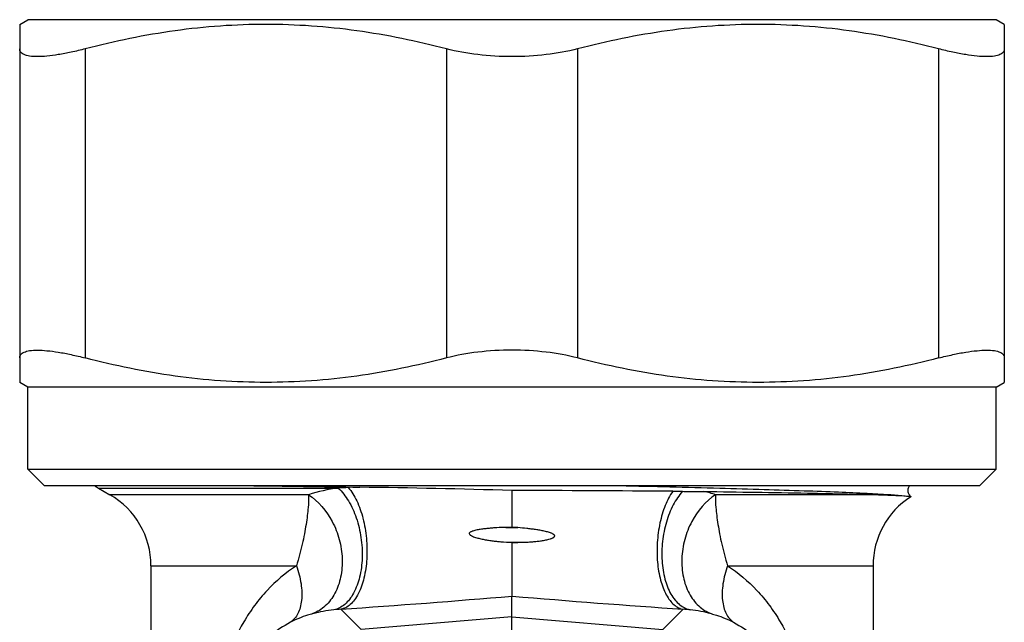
# Model space of a CAD drawing. Header units: millimetres. Extents: x 60394 to 199354, y 20895 to 166073.
# Tile 53 of 256: x 78221 to 78251, y 21145 to 21163. Entities that reach past the tile are written whole.
import ezdxf

# ---------------------------------------------------------------- set-up
doc = ezdxf.new("R2010")
doc.units = ezdxf.units.MM

msp = doc.modelspace()

# ---------------------------------------------------------------- linework, layer by layer
at = {"color": 0, "linetype": 'Continuous', "lineweight": -2}
for p, q in [((78221.049, 21163.225), (78221.299, 21163.37)), ((78221.049, 21163.225), (78221.049, 21152.314)), ((78250.799, 21163.37), (78221.299, 21163.37)), ((78251.049, 21163.225), (78250.799, 21163.37)), ((78251.049, 21163.225), (78251.049, 21152.314)), ((78223.049, 21162.481), (78223.049, 21153.058)), ((78234.049, 21162.481), (78234.049, 21153.058)), ((78238.049, 21162.481), (78238.049, 21153.058)), ((78249.049, 21162.481), (78249.049, 21153.058)), ((78221.299, 21152.17), (78221.049, 21152.314)), ((78250.799, 21152.17), (78221.299, 21152.17)), ((78221.299, 21149.67), (78221.299, 21152.17)), ((78250.799, 21152.17), (78251.049, 21152.314)), ((78250.799, 21149.67), (78250.799, 21152.17)), ((78221.299, 21149.67), (78250.799, 21149.67)), ((78221.799, 21149.17), (78221.299, 21149.67)), ((78250.299, 21149.17), (78250.799, 21149.67)), ((78221.799, 21149.17), (78250.299, 21149.17)), ((78231.412, 21149.12), (78231.061, 21149.108)), ((78223.449, 21149.092), (78230.754, 21149.092)), ((78223.449, 21149.092), (78223.799, 21148.89)), ((78229.846, 21148.89), (78223.799, 21148.89)), ((78247.219, 21148.89), (78242.252, 21148.89)), ((78236.049, 21147.902), (78235.863, 21147.896)), ((78236.23, 21147.887), (78236.049, 21147.902)), ((78235.863, 21147.896), (78236.23, 21147.887)), ((78235.707, 21147.456), (78236.411, 21147.44)), ((78236.049, 21147.422), (78236.411, 21147.44)), ((78236.049, 21147.422), (78236.049, 21145.798)), ((78225.049, 21146.725), (78229.482, 21146.725)), ((78225.049, 21146.725), (78225.049, 21139.641)), ((78242.616, 21146.725), (78247.049, 21146.725)), ((78247.049, 21146.725), (78247.049, 21139.641)), ((78236.049, 21145.168), (78236.049, 21145.798)), ((78231.455, 21144.778), (78230.83, 21145.4)), ((78240.643, 21144.778), (78241.268, 21145.4)), ((78236.049, 21145.168), (78231.455, 21144.778)), ((78236.049, 21145.168), (78240.643, 21144.778)), ((78236.049, 21142.289), (78236.049, 21145.168))]:
    msp.add_line(p, q, dxfattribs=at)
for centre, radius, start, end in [((78224.449, 21150.824), 2, 236.1899, 240), ((78244.353, 22166.86), 1017.822, 269.077874, 269.271525), ((78231.48, 21137.529), 11.586, 92.0737, 93.5946), ((78227.718, 20871.974), 277.17, 88.27765, 89.23641), ((78222.549, 21146.725), 2.5, 0, 60), ((78231.439, 21143.873), 5.264, 97.4733, 107.6139), ((78233.397, 20127.387), 1021.636, 89.576489, 89.851285), ((78241.436, 21213.662), 64.668, 269.56841, 269.83178), ((78240.67, 21143.91), 5.226, 72.3767, 76.4151), ((78249.549, 21146.725), 2.5, 122.7057, 180), ((78223.557, 21024.346), 123.708, 84.20428, 84.36357), ((78206.556, 21497.426), 352.862, 273.9447, 274.79458), ((78265.543, 21497.426), 352.862, 265.20542, 266.0553), ((78231.085, 21141.035), 4.372, 96.0629, 104.6468), ((78231.072, 21141.152), 4.255, 93.2581, 96.0612), ((78241.026, 21141.152), 4.255, 83.9388, 86.7419), ((78241.014, 21141.035), 4.372, 75.3532, 83.9371)]:
    msp.add_arc(centre, radius, start, end, dxfattribs=at)
for points, knots in [([(78234.049, 21162.481), (78233.15, 21162.715), (78231.783, 21162.997), (78229.937, 21163.192), (78228.549, 21163.242), (78227.161, 21163.192), (78225.316, 21162.997), (78223.948, 21162.715), (78223.049, 21162.481)], [0, 0, 0, 0, 0.250476, 0.375314, 0.5, 0.624686, 0.749524, 1, 1, 1, 1]), ([(78249.049, 21162.481), (78248.15, 21162.715), (78246.783, 21162.997), (78244.937, 21163.192), (78243.549, 21163.242), (78242.161, 21163.192), (78240.316, 21162.997), (78238.948, 21162.715), (78238.049, 21162.481)], [0, 0, 0, 0, 0.250476, 0.375314, 0.5, 0.624686, 0.749524, 1, 1, 1, 1]), ([(78223.049, 21162.481), (78222.906, 21162.444), (78222.633, 21162.378), (78222.242, 21162.303), (78221.897, 21162.256), (78221.605, 21162.238), (78221.397, 21162.248), (78221.264, 21162.274), (78221.187, 21162.3), (78221.126, 21162.334), (78221.081, 21162.375), (78221.054, 21162.426), (78221.049, 21162.463), (78221.049, 21162.481)], [0, 0, 0, 0, 0.207655, 0.39553, 0.55979, 0.697584, 0.807158, 0.851445, 0.889141, 0.92107, 0.948643, 0.974058, 1, 1, 1, 1]), ([(78236.049, 21162.243), (78235.701, 21162.243), (78235.028, 21162.281), (78234.364, 21162.399), (78234.049, 21162.481)], [0, 0, 0, 0, 0.517046, 1, 1, 1, 1]), ([(78238.049, 21162.481), (78237.735, 21162.399), (78237.07, 21162.281), (78236.397, 21162.243), (78236.049, 21162.243)], [0, 0, 0, 0, 0.482956, 1, 1, 1, 1]), ([(78251.049, 21162.481), (78251.049, 21162.463), (78251.044, 21162.426), (78251.017, 21162.375), (78250.973, 21162.334), (78250.912, 21162.3), (78250.835, 21162.274), (78250.701, 21162.248), (78250.493, 21162.238), (78250.201, 21162.256), (78249.856, 21162.303), (78249.465, 21162.378), (78249.192, 21162.444), (78249.049, 21162.481)], [0, 0, 0, 0, 0.025942, 0.051357, 0.07893, 0.110859, 0.148556, 0.192842, 0.302416, 0.44021, 0.60447, 0.792345, 1, 1, 1, 1]), ([(78221.049, 21153.058), (78221.049, 21153.077), (78221.054, 21153.114), (78221.081, 21153.164), (78221.126, 21153.206), (78221.187, 21153.24), (78221.264, 21153.265), (78221.397, 21153.292), (78221.605, 21153.301), (78221.897, 21153.283), (78222.242, 21153.237), (78222.633, 21153.161), (78222.906, 21153.095), (78223.049, 21153.058)], [0, 0, 0, 0, 0.025942, 0.051357, 0.07893, 0.110859, 0.148555, 0.192842, 0.302416, 0.44021, 0.60447, 0.792345, 1, 1, 1, 1]), ([(78234.049, 21153.058), (78233.15, 21152.825), (78231.783, 21152.543), (78229.937, 21152.347), (78228.549, 21152.298), (78227.161, 21152.347), (78225.316, 21152.543), (78223.948, 21152.825), (78223.049, 21153.058)], [0, 0, 0, 0, 0.250476, 0.375314, 0.5, 0.624686, 0.749524, 1, 1, 1, 1]), ([(78236.049, 21153.297), (78235.701, 21153.297), (78235.028, 21153.259), (78234.364, 21153.14), (78234.049, 21153.058)], [0, 0, 0, 0, 0.517046, 1, 1, 1, 1]), ([(78238.049, 21153.058), (78237.735, 21153.14), (78237.07, 21153.259), (78236.397, 21153.297), (78236.049, 21153.297)], [0, 0, 0, 0, 0.482956, 1, 1, 1, 1]), ([(78249.049, 21153.058), (78248.15, 21152.825), (78246.783, 21152.543), (78244.937, 21152.347), (78243.549, 21152.298), (78242.161, 21152.347), (78240.316, 21152.543), (78238.948, 21152.825), (78238.049, 21153.058)], [0, 0, 0, 0, 0.250476, 0.375314, 0.5, 0.624686, 0.749524, 1, 1, 1, 1]), ([(78249.049, 21153.058), (78249.192, 21153.095), (78249.465, 21153.161), (78249.856, 21153.237), (78250.201, 21153.283), (78250.493, 21153.301), (78250.701, 21153.292), (78250.835, 21153.265), (78250.912, 21153.24), (78250.973, 21153.206), (78251.017, 21153.164), (78251.044, 21153.114), (78251.049, 21153.077), (78251.049, 21153.058)], [0, 0, 0, 0, 0.207655, 0.39553, 0.55979, 0.697584, 0.807158, 0.851444, 0.889141, 0.92107, 0.948643, 0.974058, 1, 1, 1, 1]), ([(78231.061, 21149.108), (78231.166, 21148.988), (78231.347, 21148.685), (78231.528, 21148.158), (78231.629, 21147.559), (78231.64, 21146.945), (78231.561, 21146.373), (78231.419, 21145.953), (78231.26, 21145.69), (78231.131, 21145.543), (78230.987, 21145.442), (78230.882, 21145.407), (78230.83, 21145.4)], [0, 0, 0, 0, 0.115626, 0.252823, 0.403063, 0.555218, 0.697842, 0.821261, 0.874022, 0.920679, 0.962095, 1, 1, 1, 1]), ([(78239.339, 21149.17), (78240.352, 21149.145), (78241.818, 21149.108), (78243.689, 21149.055), (78244.896, 21149.016), (78245.94, 21148.978), (78246.8, 21148.94), (78247.461, 21148.903), (78247.833, 21148.875), (78247.983, 21148.857)], [0, 0, 0, 0, 0.351545, 0.508547, 0.649074, 0.77052, 0.870638, 0.947606, 1, 1, 1, 1]), ([(78248.164, 21149.171), (78248.144, 21149.145), (78248.11, 21149.085), (78248.108, 21148.996), (78248.126, 21148.929), (78248.153, 21148.878), (78248.18, 21148.848), (78248.199, 21148.832)], [0, 0, 0, 0, 0.254968, 0.541157, 0.680609, 0.806712, 1, 1, 1, 1]), ([(78229.846, 21148.89), (78229.852, 21148.759), (78229.846, 21148.546), (78229.812, 21148.245), (78229.774, 21147.978), (78229.724, 21147.688), (78229.658, 21147.379), (78229.58, 21147.055), (78229.517, 21146.836), (78229.482, 21146.725)], [0, 0, 0, 0, 0.178924, 0.289257, 0.412106, 0.546127, 0.689868, 0.841909, 1, 1, 1, 1]), ([(78229.846, 21148.89), (78230.152, 21148.694), (78230.532, 21148.238), (78230.806, 21147.53), (78230.896, 21146.951), (78230.854, 21146.388), (78230.681, 21145.887), (78230.388, 21145.49), (78230.119, 21145.318), (78229.979, 21145.265)], [0, 0, 0, 0, 0.25469, 0.3922, 0.529271, 0.660824, 0.783173, 0.895332, 1, 1, 1, 1]), ([(78230.754, 21149.092), (78230.876, 21148.981), (78231.096, 21148.693), (78231.326, 21148.177), (78231.466, 21147.585), (78231.502, 21146.974), (78231.43, 21146.397), (78231.28, 21145.971), (78231.107, 21145.701), (78230.962, 21145.547), (78230.801, 21145.437), (78230.682, 21145.395), (78230.623, 21145.383)], [0, 0, 0, 0, 0.117512, 0.252729, 0.398707, 0.546078, 0.685217, 0.808239, 0.862482, 0.911895, 0.957283, 1, 1, 1, 1]), ([(78236.049, 21149.02), (78236.049, 21148.935), (78236.049, 21148.712), (78236.049, 21148.339), (78236.049, 21148.051), (78236.049, 21147.902)], [0, 0, 0, 0, 0.22608, 0.600327, 1, 1, 1, 1]), ([(78240.949, 21148.995), (78240.855, 21148.863), (78240.695, 21148.548), (78240.54, 21148.019), (78240.461, 21147.435), (78240.466, 21146.848), (78240.554, 21146.307), (78240.698, 21145.914), (78240.854, 21145.669), (78240.979, 21145.534), (78241.117, 21145.44), (78241.219, 21145.407), (78241.268, 21145.4)], [0, 0, 0, 0, 0.122077, 0.262845, 0.413648, 0.564043, 0.703682, 0.824087, 0.875661, 0.921462, 0.962361, 1, 1, 1, 1]), ([(78241.246, 21148.994), (78241.134, 21148.87), (78240.937, 21148.57), (78240.734, 21148.05), (78240.638, 21147.569), (78240.61, 21147.17), (78240.617, 21146.784), (78240.684, 21146.336), (78240.837, 21145.935), (78241.007, 21145.682), (78241.148, 21145.537), (78241.304, 21145.434), (78241.419, 21145.394), (78241.475, 21145.383)], [0, 0, 0, 0, 0.122367, 0.260329, 0.406739, 0.480427, 0.552876, 0.689698, 0.810414, 0.863758, 0.912523, 0.95751, 1, 1, 1, 1]), ([(78242.252, 21148.89), (78241.946, 21148.694), (78241.566, 21148.238), (78241.292, 21147.53), (78241.202, 21146.951), (78241.244, 21146.388), (78241.417, 21145.887), (78241.71, 21145.49), (78241.979, 21145.318), (78242.119, 21145.265)], [0, 0, 0, 0, 0.25469, 0.3922, 0.529271, 0.660824, 0.783173, 0.895332, 1, 1, 1, 1]), ([(78241.246, 21148.994), (78241.301, 21148.993), (78241.518, 21148.993), (78241.735, 21148.992), (78241.898, 21148.989)], [0, 0, 0, 0, 0.252257, 1, 1, 1, 1]), ([(78241.898, 21148.989), (78242.949, 21148.975), (78244.408, 21148.953), (78246.182, 21148.918), (78246.905, 21148.9), (78247.219, 21148.89)], [0, 0, 0, 0, 0.592432, 0.822674, 1, 1, 1, 1]), ([(78242.252, 21148.89), (78242.246, 21148.759), (78242.252, 21148.546), (78242.286, 21148.245), (78242.324, 21147.978), (78242.375, 21147.688), (78242.44, 21147.379), (78242.519, 21147.055), (78242.581, 21146.836), (78242.616, 21146.725)], [0, 0, 0, 0, 0.178924, 0.289257, 0.412106, 0.546127, 0.689868, 0.841909, 1, 1, 1, 1]), ([(78247.219, 21148.89), (78247.369, 21148.886), (78247.624, 21148.877), (78247.878, 21148.865), (78247.983, 21148.857)], [0, 0, 0, 0, 0.588715, 1, 1, 1, 1]), ([(78247.983, 21148.857), (78248.013, 21148.855), (78248.064, 21148.852), (78248.124, 21148.846), (78248.16, 21148.842), (78248.178, 21148.839), (78248.191, 21148.836), (78248.197, 21148.834), (78248.199, 21148.832)], [0, 0, 0, 0, 0.410025, 0.713527, 0.825099, 0.909849, 0.967915, 1, 1, 1, 1]), ([(78248.199, 21148.832), (78248.199, 21148.832), (78248.2, 21148.831), (78248.199, 21148.829), (78248.198, 21148.829)], [0, 0, 0, 0, 0.467934, 1, 1, 1, 1]), ([(78235.863, 21147.896), (78235.772, 21147.893), (78235.636, 21147.887), (78235.454, 21147.875), (78235.318, 21147.863), (78235.206, 21147.851), (78235.116, 21147.839), (78235.049, 21147.828), (78234.983, 21147.816), (78234.917, 21147.801), (78234.863, 21147.786), (78234.82, 21147.771), (78234.79, 21147.757), (78234.766, 21147.741), (78234.75, 21147.725), (78234.743, 21147.702), (78234.755, 21147.679), (78234.772, 21147.665), (78234.79, 21147.651), (78234.815, 21147.638), (78234.856, 21147.619), (78234.909, 21147.599), (78234.973, 21147.58), (78235.039, 21147.562), (78235.104, 21147.547), (78235.192, 21147.528), (78235.303, 21147.508), (78235.437, 21147.488), (78235.572, 21147.47), (78235.662, 21147.461), (78235.707, 21147.456)], [0, 0, 0, 0, 0.12601, 0.188844, 0.251546, 0.314104, 0.345326, 0.376508, 0.407648, 0.438746, 0.469808, 0.485328, 0.500874, 0.516417, 0.524423, 0.532224, 0.547944, 0.555852, 0.563677, 0.579251, 0.594816, 0.62589, 0.656952, 0.68802, 0.719102, 0.750204, 0.812479, 0.874866, 0.937372, 1, 1, 1, 1]), ([(78236.411, 21147.44), (78236.456, 21147.442), (78236.546, 21147.447), (78236.68, 21147.457), (78236.813, 21147.47), (78236.924, 21147.485), (78237.012, 21147.499), (78237.078, 21147.511), (78237.143, 21147.526), (78237.197, 21147.54), (78237.239, 21147.554), (78237.27, 21147.566), (78237.3, 21147.58), (78237.325, 21147.595), (78237.341, 21147.611), (78237.349, 21147.626), (78237.351, 21147.644), (78237.342, 21147.66), (78237.33, 21147.672), (78237.312, 21147.686), (78237.288, 21147.7), (78237.257, 21147.714), (78237.216, 21147.73), (78237.163, 21147.747), (78237.098, 21147.764), (78237.032, 21147.78), (78236.967, 21147.793), (78236.879, 21147.81), (78236.768, 21147.828), (78236.634, 21147.846), (78236.455, 21147.867), (78236.32, 21147.88), (78236.23, 21147.887)], [0, 0, 0, 0, 0.062643, 0.125147, 0.187508, 0.249725, 0.280782, 0.311806, 0.342801, 0.373774, 0.389259, 0.40475, 0.420265, 0.43576, 0.443746, 0.451965, 0.45968, 0.467644, 0.475818, 0.483638, 0.499156, 0.514748, 0.530295, 0.561401, 0.592525, 0.623677, 0.654861, 0.686079, 0.748614, 0.811281, 0.874075, 1, 1, 1, 1]), ([(78229.482, 21146.725), (78229.154, 21146.513), (78228.7, 21146.129), (78228.196, 21145.523), (78227.749, 21144.841), (78227.32, 21143.857), (78227.158, 21142.999), (78227.123, 21142.553)], [0, 0, 0, 0, 0.236383, 0.355525, 0.47665, 0.72911, 1, 1, 1, 1]), ([(78229.482, 21146.725), (78229.545, 21146.546), (78229.636, 21146.198), (78229.657, 21145.763), (78229.603, 21145.46), (78229.533, 21145.27), (78229.433, 21145.114), (78229.345, 21145.033), (78229.298, 21145.001)], [0, 0, 0, 0, 0.309191, 0.581134, 0.700406, 0.808646, 0.907521, 1, 1, 1, 1]), ([(78242.616, 21146.725), (78242.553, 21146.546), (78242.462, 21146.198), (78242.441, 21145.763), (78242.495, 21145.46), (78242.565, 21145.27), (78242.665, 21145.114), (78242.753, 21145.033), (78242.8, 21145.001)], [0, 0, 0, 0, 0.309191, 0.581134, 0.700406, 0.808646, 0.907521, 1, 1, 1, 1]), ([(78242.616, 21146.725), (78242.944, 21146.513), (78243.398, 21146.129), (78243.902, 21145.523), (78244.35, 21144.841), (78244.778, 21143.857), (78244.941, 21142.999), (78244.975, 21142.553)], [0, 0, 0, 0, 0.236383, 0.355525, 0.47665, 0.72911, 1, 1, 1, 1]), ([(78229.979, 21145.265), (78229.926, 21145.251), (78229.692, 21145.183), (78229.465, 21145.09), (78229.298, 21145.001)], [0, 0, 0, 0, 0.223137, 1, 1, 1, 1]), ([(78242.119, 21145.265), (78242.172, 21145.251), (78242.406, 21145.183), (78242.633, 21145.09), (78242.8, 21145.001)], [0, 0, 0, 0, 0.223137, 1, 1, 1, 1]), ([(78229.298, 21145.001), (78229.075, 21144.884), (78228.652, 21144.602), (78228.109, 21144.039), (78227.76, 21143.446), (78227.565, 21142.876), (78227.507, 21142.551), (78227.491, 21142.379)], [0, 0, 0, 0, 0.227856, 0.45619, 0.703057, 0.843391, 1, 1, 1, 1]), ([(78242.8, 21145.001), (78243.023, 21144.884), (78243.446, 21144.602), (78243.989, 21144.039), (78244.338, 21143.446), (78244.533, 21142.876), (78244.591, 21142.551), (78244.607, 21142.379)], [0, 0, 0, 0, 0.227856, 0.45619, 0.703057, 0.843391, 1, 1, 1, 1])]:
    msp.add_open_spline(points, degree=3, knots=knots, dxfattribs=at)

doc.saveas('drawing.dxf')
